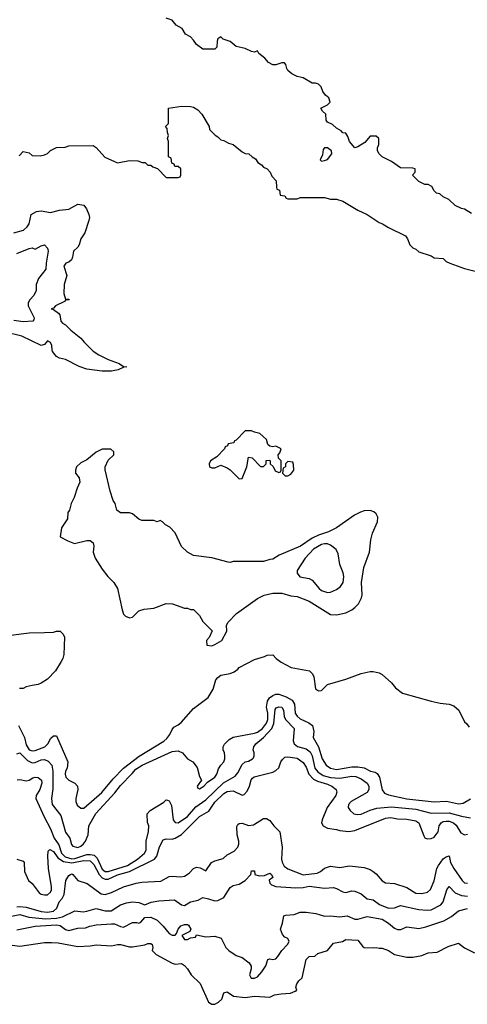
# Model space of a CAD drawing. Header units: inches. Extents: x 2348352 to 2479776, y 460422 to 613655.
# Tile 229 of 256: x 2363408 to 2366348, y 555696 to 562172. Entities that reach past the tile are written whole.
import ezdxf

# ---------------------------------------------------------------- set-up
doc = ezdxf.new("R2010")
doc.units = ezdxf.units.IN
doc.header["$MEASUREMENT"] = 0
doc.layers.add('C3565', color=7, linetype='Continuous')
doc.layers.add('C3566', color=7, linetype='Continuous')

msp = doc.modelspace()

# ---------------------------------------------------------------- linework, layer by layer
at = {"layer": 'C3565', "color": 4}
for points, elevation in [([(2363881.3, 560000), (2363890, 559991.3), (2363927.1, 559967.1), (2363990, 559936), (2364062, 559910), (2364090, 559892), (2364111.1, 559888.9), (2364092.7, 559887.3), (2364054, 559870), (2364010, 559860.9), (2363950, 559859.3), (2363850, 559874), (2363798, 559890), (2363710, 559936), (2363670, 559945.2), (2363650, 559957.2), (2363622.7, 559990), (2363621.9, 560000)], 96), ([(2363350, 558124.9), (2363470, 558138.8), (2363570, 558141), (2363630, 558144.7), (2363650, 558151.3), (2363674, 558150), (2363694, 558130), (2363702, 558110), (2363696.9, 557996.9), (2363691, 557970), (2363681, 557950), (2363642.8, 557890), (2363590, 557834), (2363550, 557809.2), (2363530, 557799), (2363490, 557794), (2363450, 557784), (2363430, 557774), (2363407.1, 557772.9)], 96), ([(2363400.3, 557530), (2363439.5, 557450), (2363450, 557402.8), (2363470, 557370.6), (2363490, 557363.8), (2363510, 557365.5), (2363574, 557390), (2363593.2, 557410), (2363613.6, 557446.4), (2363630, 557462), (2363650, 557462), (2363724.9, 557290), (2363719.3, 557250), (2363708.4, 557230), (2363706.4, 557210), (2363710.4, 557190.4), (2363730.4, 557170.4), (2363770.8, 557150), (2363787.3, 557130), (2363790.5, 557109.5), (2363777.3, 557050), (2363777.3, 557030), (2363785.8, 557005.8), (2363810, 556986), (2363830, 556986.8), (2363947, 557090), (2364021.3, 557178.7), (2364089.8, 557250.2), (2364191.9, 557328.1), (2364353.9, 557426.1), (2364375.6, 557444.4), (2364395.1, 557470), (2364410, 557504.7), (2364421.2, 557518.8), (2364450, 557534), (2364469.6, 557550.4), (2364550, 557640.7), (2364646.8, 557713.2), (2364679.3, 557770), (2364697.2, 557830), (2364710, 557846), (2364730, 557861), (2364790, 557872), (2364816.4, 557883.6), (2364840.4, 557899.6), (2364850, 557912), (2364950, 557964.7), (2365016.4, 557983.6), (2365032.7, 557992.7), (2365070, 557994), (2365091.6, 557971.6), (2365126.4, 557946.4), (2365190.9, 557910.9), (2365311, 557890), (2365331, 557870), (2365341, 557850), (2365351.1, 557771.1), (2365370, 557758), (2365390, 557761), (2365430, 557798.8), (2365550, 557834), (2365651.1, 557871.1), (2365710, 557886), (2365730, 557886), (2365770, 557876), (2365790, 557866), (2365850, 557811), (2365876.8, 557776.8), (2365923.4, 557743.4), (2366110, 557690.8), (2366170, 557676), (2366230, 557671), (2366259.8, 557659.8), (2366292, 557630), (2366330, 557554), (2366343.6, 557543.6), (2366359.8, 557519.8)], 96), ([(2363390, 557344.7), (2363409, 557351), (2363459.5, 557299.5), (2363490, 557283.8), (2363510, 557286), (2363550, 557303.8), (2363570, 557305.5), (2363595.8, 557295.8), (2363619.1, 557270), (2363626.4, 557230), (2363626, 557114), (2363617.3, 557050), (2363622, 557010), (2363677.5, 556937.5), (2363708.5, 556828.5), (2363737.3, 556790), (2363747.7, 556747.7), (2363756.8, 556736.8), (2363790, 556728.2), (2363810, 556736.3), (2363827.9, 556752.1), (2363839.5, 556770), (2363857.6, 556810), (2363862, 556870), (2363908.5, 556951.5), (2364033.1, 557086.9), (2364070, 557136.3), (2364146.6, 557213.4), (2364170, 557243), (2364213.2, 557270), (2364410, 557359.1), (2364450, 557364), (2364478, 557350), (2364510, 557311.3), (2364546, 557290), (2364573.2, 557253.2), (2364590, 557194), (2364602, 557170), (2364574, 557130), (2364578, 557118), (2364590, 557114), (2364618, 557130), (2364642, 557158), (2364689, 557190), (2364704, 557210), (2364714.6, 557245.4), (2364728.7, 557270), (2364748.9, 557291.1), (2364755.3, 557310), (2364755.3, 557330), (2364754, 557350), (2364744, 557370), (2364744, 557390), (2364753.6, 557406.4), (2364783.1, 557436.9), (2364810, 557454), (2364950, 557480.3), (2364970, 557487.2), (2365002.4, 557510), (2365030, 557546), (2365037.8, 557570), (2365037.4, 557610), (2365029.8, 557650.2), (2365035.1, 557690), (2365048.1, 557711.9), (2365070, 557727), (2365090, 557735.3), (2365110, 557735.8), (2365158.9, 557718.9), (2365196.7, 557696.7), (2365212.7, 557670), (2365218, 557610), (2365230, 557590.8), (2365250, 557574), (2365308.3, 557548.3), (2365330.4, 557530.4), (2365340.7, 557490), (2365334.8, 557450), (2365370.4, 557390.4), (2365395.5, 557310), (2365420.7, 557270), (2365450.4, 557250.4), (2365490, 557240.4), (2365590, 557258.4), (2365630, 557258.4), (2365670.5, 557250.5), (2365712, 557230), (2365742, 557222), (2365755.3, 557215.3), (2365770.6, 557190.6), (2365790, 557106), (2365805.3, 557085.3), (2365830, 557073.4), (2365950, 557046.7), (2366130, 557028.4), (2366212.1, 557032.1), (2366290, 557015.5), (2366320.1, 557019.9), (2366370, 557046.8)], 92), ([(2363392.3, 557172.3), (2363410, 557174), (2363450, 557165.5), (2363470, 557170.7), (2363493.8, 557186.2), (2363510, 557190.5), (2363530, 557187.7), (2363550.3, 557170.3), (2363552.7, 557150), (2363540.5, 557110), (2363516, 557070), (2363514.8, 557050), (2363568.4, 556928.4), (2363611.4, 556851.4), (2363634.9, 556790), (2363664.1, 556744.1), (2363682.4, 556690), (2363707.1, 556667.1), (2363750, 556654), (2363770, 556655.6), (2363850, 556681.5), (2363870, 556682.3), (2363896.2, 556676.2), (2363917.5, 556657.5), (2363950, 556584.9), (2363970, 556570.4), (2363990, 556570.4), (2364115.1, 556610), (2364182, 556650), (2364227, 556690), (2364238, 556710), (2364238.4, 556770), (2364253.6, 556833.6), (2364255.3, 556870), (2364247.3, 556892.7), (2364246, 556950), (2364266, 556970), (2364354, 557026), (2364370, 557042), (2364379.6, 557039.6), (2364390, 557034), (2364404.7, 557004.7), (2364416, 556910), (2364430, 556891.3), (2364450, 556890.8), (2364510, 556930.6), (2364564.2, 556995.8), (2364630, 557040.3), (2364746.4, 557153.6), (2364822.6, 557197.4), (2364840.5, 557219.5), (2364870, 557274), (2364890, 557290.8), (2364910, 557296), (2364938, 557310), (2364943.1, 557316.9), (2364948.9, 557331.1), (2364949, 557350), (2364941.2, 557370), (2364946, 557390), (2364959.3, 557410), (2365010, 557450.4), (2365064.7, 557510), (2365077.7, 557542.3), (2365085.8, 557634.2), (2365092.9, 557647.1), (2365110, 557653.4), (2365130.7, 557650), (2365140.7, 557630), (2365145.5, 557590), (2365153, 557570), (2365210.6, 557510), (2365204, 557430), (2365210.8, 557410), (2365232.7, 557392.7), (2365290, 557377.6), (2365315.9, 557355.9), (2365330.2, 557330), (2365346.3, 557250), (2365365.3, 557225.3), (2365401.8, 557201.8), (2365450, 557186.9), (2365510, 557184), (2365590, 557196), (2365615.3, 557195.2), (2365650, 557179.5), (2365690.4, 557150), (2365701.3, 557130), (2365700.4, 557110), (2365690.3, 557089.7), (2365586, 557030), (2365566.8, 557010), (2365566, 556990), (2365578, 556970), (2365602, 556950), (2365624.5, 556944.5), (2365650, 556947.3), (2365710, 556974), (2365753.8, 556986.2), (2365850, 556994.9), (2366010, 556978.9), (2366110, 556952.4), (2366230, 556956.5), (2366310, 556934), (2366370, 556923)], 88), ([(2363390, 556650.4), (2363430, 556638.8), (2363437.3, 556630), (2363440.7, 556570), (2363466.8, 556510), (2363490.8, 556490), (2363536, 556430), (2363550, 556420.7), (2363570, 556416.3), (2363590, 556417.1), (2363610, 556433.4), (2363616.4, 556450), (2363617.6, 556470), (2363597.2, 556590), (2363592, 556670), (2363596, 556704), (2363606.6, 556713.4), (2363630, 556700.7), (2363658.7, 556658.7), (2363696.1, 556636.1), (2363750, 556627.3), (2363830, 556642.5), (2363870, 556640.7), (2363895.7, 556615.7), (2363930, 556550.3), (2363950, 556529), (2363970, 556518.5), (2363990, 556518.5), (2364050, 556548.2), (2364129.5, 556570), (2364294.5, 556650), (2364309.7, 556670.3), (2364326.9, 556733.1), (2364350, 556778), (2364370, 556784), (2364410, 556783.1), (2364430, 556788.5), (2364470, 556812.4), (2364590, 556930.6), (2364650, 556966.8), (2364690, 557024.9), (2364750, 557083), (2364770, 557095.5), (2364810, 557100.5), (2364868.9, 557071.1), (2364883.2, 557076.8), (2364901.6, 557098.4), (2364917, 557130), (2364927.7, 557172.3), (2364936.2, 557183.8), (2364947.8, 557192.2), (2365070, 557224), (2365090, 557234), (2365109.5, 557250.5), (2365122.7, 557290), (2365133.8, 557306.2), (2365150, 557320.7), (2365170, 557323.8), (2365230, 557314.4), (2365270, 557287.3), (2365290, 557256), (2365306.4, 557210), (2365336.9, 557176.9), (2365363.7, 557163.7), (2365430, 557143.7), (2365458.8, 557130), (2365486, 557110), (2365490.9, 557090.9), (2365483.8, 557070), (2365428.2, 556990), (2365394, 556910), (2365390.7, 556890), (2365400.7, 556870), (2365430, 556854), (2365490, 556846), (2365510, 556838.8), (2365570, 556833.4), (2365610, 556839.3), (2365810, 556920.5), (2365845.2, 556925.2), (2365890, 556915.5), (2365950, 556914.9), (2366010, 556904), (2366030.8, 556890), (2366063.5, 556803.5), (2366070, 556792), (2366085.4, 556785.4), (2366110, 556786), (2366130, 556796), (2366157.2, 556830), (2366163.7, 556870), (2366176, 556890), (2366190, 556897.6), (2366210, 556900.3), (2366230, 556900.3), (2366258, 556890), (2366274.1, 556874.1), (2366304.8, 556824.8), (2366330, 556810.7), (2366350, 556814.8)], 84), ([(2363390, 556338.3), (2363410, 556340.2), (2363450, 556335.2), (2363550, 556306.5), (2363590, 556302.3), (2363630.9, 556309.1), (2363652.2, 556327.7), (2363668.3, 556370), (2363687.1, 556392.9), (2363700.5, 556419.5), (2363711.5, 556510), (2363730, 556544), (2363742, 556550), (2363750, 556553.4), (2363758, 556550), (2363790.5, 556510.5), (2363850.3, 556490.3), (2363942.3, 556422.3), (2363970, 556418.7), (2364010, 556431.7), (2364090, 556468.5), (2364172.7, 556492.7), (2364210, 556500.5), (2364334.5, 556505.5), (2364390, 556536.3), (2364410, 556539.1), (2364466.3, 556533.7), (2364490, 556538.8), (2364522, 556558), (2364550, 556590.6), (2364570, 556598.8), (2364594.4, 556594.4), (2364630, 556574), (2364668, 556630), (2364690, 556641), (2364743.7, 556656.3), (2364770, 556678.8), (2364816.6, 556703.4), (2364840.9, 556730), (2364847, 556750), (2364847, 556770), (2364837, 556810), (2364834, 556866), (2364840.9, 556879.1), (2364850, 556886), (2364870, 556886.8), (2364910, 556873.4), (2364942.9, 556877.1), (2365010, 556918), (2365030, 556918), (2365050, 556906), (2365077.3, 556870), (2365117.3, 556830), (2365132.2, 556730), (2365128.7, 556650), (2365132.1, 556632.1), (2365145.5, 556605.5), (2365170, 556587.7), (2365270, 556548.5), (2365361.2, 556558.8), (2365384, 556570), (2365410, 556590.8), (2365450, 556604), (2365510, 556595.5), (2365574, 556606), (2365670, 556596), (2365710, 556582.8), (2365730, 556570.8), (2365750, 556554.8), (2365788.4, 556508.4), (2365810, 556496.3), (2365870, 556490.8), (2365950, 556464), (2366010, 556427.3), (2366050, 556424.9), (2366087, 556433), (2366107.5, 556452.5), (2366131.2, 556508.8), (2366148.4, 556590), (2366158.9, 556610), (2366190, 556652.4), (2366210, 556667.3), (2366230, 556672), (2366237.1, 556630), (2366259.3, 556590), (2366314, 556510), (2366330, 556496.3), (2366350, 556493)], 76), ([(2363313.3, 556266.7), (2363410, 556286.7), (2363468.9, 556268.9), (2363577.6, 556257.6), (2363650, 556263.2), (2363688.5, 556271.5), (2363770, 556312), (2363825.5, 556305.5), (2363850, 556308.2), (2363910, 556326), (2363970, 556310.6), (2364009.4, 556310.6), (2364070, 556350.8), (2364110, 556364.7), (2364150, 556370.8), (2364190, 556366.8), (2364230, 556351.3), (2364272.3, 556367.7), (2364322.6, 556377.4), (2364424, 556384), (2364470, 556351), (2364490, 556346), (2364529.4, 556370.6), (2364579.3, 556380.7), (2364610, 556398), (2364648.9, 556391.1), (2364690, 556376), (2364710, 556378), (2364750, 556398), (2364790, 556464.7), (2364810, 556478), (2364850, 556486), (2364888.7, 556510), (2364926, 556550), (2364930, 556574), (2364950, 556574), (2364952, 556550), (2364981.6, 556541.6), (2365016, 556544), (2365050, 556558), (2365062, 556550), (2365071.3, 556530), (2365046.8, 556513.2), (2365050, 556494), (2365062, 556482), (2365090, 556471), (2365222, 556462), (2365270, 556464.9), (2365310, 556473), (2365410, 556460.7), (2365470, 556464), (2365490, 556458.8), (2365530, 556436), (2365550, 556431), (2365590, 556442.8), (2365610, 556441), (2365650, 556422.8), (2365690, 556390.7), (2365730, 556384), (2365772, 556352), (2365830, 556328.4), (2365869.5, 556330.5), (2365910, 556347.3), (2366030, 556319.3), (2366084.8, 556315.2), (2366110, 556317.3), (2366173.2, 556350), (2366190, 556371.3), (2366214, 556450), (2366229.5, 556470.5), (2366268.5, 556428.5), (2366310, 556412), (2366350, 556406.7)], 72), ([(2363390, 556186), (2363509.7, 556210.3), (2363650, 556219.6), (2363674.7, 556214.7), (2363710, 556187.7), (2363730, 556182), (2363790, 556196.3), (2363841.2, 556198.8), (2363869.5, 556210.5), (2363910, 556219.1), (2364010, 556225.5), (2364030, 556224.9), (2364070, 556207.3), (2364090, 556204), (2364150, 556234.9), (2364175.5, 556235.5), (2364190, 556231), (2364204, 556236), (2364230, 556266.8), (2364270.4, 556270.4), (2364310.6, 556250.6), (2364350, 556211.3), (2364390, 556162), (2364410, 556151.3), (2364430, 556152), (2364439, 556161), (2364449.3, 556190), (2364467.3, 556212.7), (2364490, 556220.4), (2364510, 556220.7), (2364516.4, 556216.4), (2364531.3, 556190), (2364525.4, 556174.6), (2364474, 556150), (2364490, 556122), (2364510, 556122), (2364530, 556134), (2364562, 556138), (2364570, 556154), (2364630, 556141), (2364690, 556144.7), (2364731, 556131), (2364761, 556070), (2364782.8, 556050), (2364830, 556016.3), (2364870, 556004), (2364914.8, 555970), (2364927.5, 555947.5), (2364927.7, 555930), (2364917.3, 555890), (2364928.5, 555868.5), (2364950, 555867.7), (2364970, 555876), (2364999, 555910), (2365024, 555950), (2365038, 555990), (2365050, 555996), (2365070, 555991), (2365090, 555996), (2365104, 556010), (2365129.4, 556050.6), (2365168, 556090), (2365178, 556110), (2365168.4, 556128.4), (2365150, 556138), (2365134.6, 556154.6), (2365122, 556190), (2365135.3, 556230), (2365142, 556278), (2365156.4, 556283.6), (2365210, 556286), (2365250, 556302.8), (2365290, 556302.8), (2365353.7, 556293.7), (2365410, 556276), (2365450, 556279.1), (2365510, 556270.6), (2365558, 556278), (2365610, 556256), (2365630, 556256), (2365690, 556274.8), (2365790, 556256.3), (2365830, 556230.7), (2365870, 556196.3), (2365890, 556188), (2365911.6, 556188.4), (2365950, 556206.8), (2366030, 556195.5), (2366075.1, 556204.9), (2366193.8, 556246.2), (2366245.1, 556274.9), (2366290, 556311), (2366350, 556327.3)], 68), ([(2363290, 556093.4), (2363410, 556078), (2363570, 556103), (2363617, 556103), (2363659.9, 556099.9), (2363790, 556077.3), (2363870, 556081.6), (2363910, 556088.2), (2364010, 556080.7), (2364049.6, 556090.4), (2364070, 556090.4), (2364130, 556074), (2364150, 556074), (2364230, 556087.7), (2364250, 556096.4), (2364270, 556095.5), (2364277.3, 556090), (2364282.8, 556070), (2364278, 556050), (2364304.5, 556024.5), (2364410, 555966.8), (2364430, 555961), (2364470, 555964.7), (2364490, 555950.8), (2364510.7, 555930), (2364534.8, 555890), (2364592.8, 555832.8), (2364648.4, 555710), (2364670, 555696.4), (2364690, 555697.6), (2364714.5, 555710), (2364736, 555730), (2364749, 555771), (2364770, 555778), (2364812, 555750), (2364890, 555740.3), (2364950, 555748.9), (2365050, 555743.8), (2365082.3, 555757.7), (2365126, 555766), (2365186, 555770), (2365216.5, 555783.5), (2365228, 555790), (2365222, 555810), (2365229.1, 555830.9), (2365242, 555850), (2365264, 555870), (2365290, 555991.3), (2365310, 556011.3), (2365347.3, 556012.7), (2365366, 556030), (2365430, 556051.3), (2365470, 556098.8), (2365528, 556110), (2365550, 556122.8), (2365630, 556118.8), (2365659.1, 556079.1), (2365670, 556070.8), (2365732.9, 556067.1), (2365750, 556071), (2365770, 556064.7), (2365790, 556064.7), (2365830, 556051.3), (2365870, 556024), (2365950, 556007.3), (2365990, 556007.3), (2366050, 556017.3), (2366090, 556034), (2366150, 556038.8), (2366223.2, 556076.8), (2366290, 556098), (2366330, 556066.8), (2366395.5, 556035.5)], 64)]:
    msp.add_lwpolyline(points, dxfattribs=dict(at, elevation=elevation))
for points, elevation in [([(2364930, 559468), (2364890, 559468), (2364830, 559406), (2364818, 559402), (2364814, 559390), (2364778, 559382), (2364774, 559370), (2364758, 559362), (2364754, 559350), (2364703.6, 559296.4), (2364662, 559270), (2364652, 559250), (2364654, 559230), (2364670, 559224.7), (2364690, 559224.7), (2364730, 559242), (2364770, 559224.7), (2364790, 559212), (2364850, 559152), (2364870, 559154), (2364899, 559230), (2364910, 559294), (2364934, 559290), (2364990, 559234), (2365010, 559234), (2365026, 559250), (2365027.3, 559272.7), (2365050, 559274), (2365054, 559270), (2365054, 559250), (2365072.7, 559232.7), (2365085.4, 559205.4), (2365110, 559194), (2365122, 559198), (2365126, 559210), (2365126, 559270), (2365107.3, 559287.3), (2365106, 559310), (2365116.4, 559323.6), (2365126, 559350), (2365090, 559368), (2365070, 559362), (2365050, 559366), (2365039, 559379), (2365028.7, 559410), (2364986, 559450), (2364950, 559458)], 104), ([(2363950, 559348), (2363910, 559328), (2363850, 559278), (2363810, 559258), (2363782, 559230), (2363774, 559210), (2363774, 559190), (2363799.6, 559159.6), (2363802, 559130), (2363784.7, 559090), (2363766.8, 559030), (2363746.8, 558990), (2363734.4, 558945.6), (2363724.7, 558930), (2363722, 558890), (2363682, 558830), (2363674, 558770), (2363723.6, 558743.6), (2363767.3, 558727.3), (2363850, 558746.8), (2363870, 558746), (2363890, 558732), (2363896, 558710), (2363891.1, 558668.9), (2363902.8, 558630), (2363950, 558558), (2363986.8, 558510), (2364026.8, 558470), (2364050.5, 558430.5), (2364081, 558290), (2364090, 558262), (2364102, 558250), (2364130, 558238), (2364150, 558242), (2364190, 558284.7), (2364224.7, 558295.3), (2364290, 558302), (2364370, 558331.3), (2364411.1, 558331.1), (2364490, 558302), (2364510, 558302), (2364530, 558292), (2364550, 558292), (2364590, 558254), (2364610, 558214), (2364671.6, 558151.6), (2364651.6, 558108.4), (2364634, 558090), (2364638, 558058), (2364670, 558054), (2364690, 558062), (2364735.3, 558090), (2364768, 558150), (2364766, 558190), (2364778, 558210), (2364832.5, 558267.5), (2364970, 558366), (2365012.9, 558387.1), (2365070, 558401), (2365130, 558401), (2365190, 558382), (2365230, 558377.3), (2365310, 558346.8), (2365450, 558261), (2365490, 558258.8), (2365550, 558270.8), (2365588.7, 558290), (2365610, 558306), (2365634, 558330), (2365653.2, 558370), (2365657.2, 558390), (2365653.2, 558470), (2365669.3, 558570), (2365706.6, 558670), (2365714.5, 558750), (2365724.8, 558795.2), (2365758, 558870), (2365759.5, 558899.5), (2365750, 558922), (2365734.8, 558934.8), (2365710, 558943.7), (2365670, 558940.9), (2365646.2, 558933.8), (2365606.7, 558913.3), (2365490, 558829.3), (2365436.1, 558803.9), (2365370, 558782), (2365330, 558762), (2365251.5, 558708.5), (2365111.3, 558650), (2365070, 558624), (2365050, 558622), (2365010, 558608.7), (2364810, 558608), (2364790, 558602), (2364776.9, 558603.1), (2364670, 558633.2), (2364550, 558649), (2364509.3, 558669.3), (2364470, 558708), (2364430, 558798), (2364394.6, 558834.6), (2364366, 558850), (2364346, 558870), (2364330, 558878), (2364311.3, 558868.7), (2364290, 558878), (2364210, 558878), (2364190, 558888), (2364150, 558922), (2364130, 558928.7), (2364070, 558929.2), (2364045.2, 558945.2), (2364035.3, 558990), (2364022, 559010), (2364002, 559070), (2363968.4, 559211.6), (2363968.4, 559231.6), (2363990, 559274), (2364026, 559310), (2364026, 559330), (2364007.3, 559347.3)], 104), ([(2365170, 559266), (2365154, 559250), (2365154, 559230), (2365138, 559222), (2365134, 559190), (2365152.7, 559172.7), (2365170, 559172), (2365190, 559182), (2365208, 559210), (2365207.3, 559247.3), (2365202, 559262)], 104), ([(2365410, 558725.6), (2365390, 558719.6), (2365337.3, 558690), (2365284, 558630), (2365231, 558550), (2365231.1, 558531.1), (2365248.1, 558508.1), (2365310, 558496.3), (2365330, 558486.8), (2365376, 558430), (2365390, 558418.8), (2365430, 558405.5), (2365450, 558407.7), (2365490, 558424), (2365515.3, 558444.7), (2365532.3, 558470), (2365538, 558510), (2365533.8, 558533.8), (2365510, 558588), (2365498.9, 558658.9), (2365487.2, 558687.2), (2365450, 558717), (2365430, 558725.1)], 108)]:
    msp.add_lwpolyline(points, close=True, dxfattribs=dict(at, elevation=elevation))
at = {"layer": 'C3566', "color": 4}
for points, elevation in [([(2366376.5, 560896.5), (2366330, 560925.2), (2366309.4, 560929.4), (2366268, 560950), (2366226, 560990), (2366190, 561006), (2366167.3, 561027.3), (2366146, 561030), (2366130, 561046), (2366115.3, 561075.3), (2366090, 561088), (2366068.9, 561088.9), (2366030, 561108), (2365988, 561150), (2366006, 561170), (2366006, 561190), (2365990, 561195.3), (2365910, 561198), (2365850, 561238), (2365790, 561268.7), (2365768.7, 561290), (2365758, 561310), (2365758, 561330), (2365766, 561350), (2365766, 561390), (2365750, 561406), (2365710, 561406), (2365675.3, 561364.7), (2365630, 561335.3), (2365608.7, 561330), (2365574, 561370), (2365563.1, 561403.1), (2365550, 561426), (2365530, 561428), (2365520.4, 561440.4), (2365490, 561458), (2365463.1, 561483.1), (2365430, 561498), (2365422, 561510), (2365418, 561550), (2365398, 561570), (2365386, 561590), (2365430, 561612), (2365448, 561630), (2365438, 561658), (2365416.4, 561676.4), (2365400.2, 561700.2), (2365388, 561730), (2365370, 561748), (2365350, 561755.3), (2365330, 561755.3), (2365269.1, 561789.1), (2365230, 561799), (2365196.5, 561816.5), (2365170, 561838), (2365162, 561850), (2365156.4, 561876.4), (2365147.3, 561887.3), (2365130, 561888), (2365090, 561875.3), (2365070, 561874), (2365042, 561890), (2365018, 561918), (2364978, 561950), (2364970, 561966), (2364950, 561958), (2364930, 561962), (2364890, 561982), (2364830, 561995.3), (2364790, 562028), (2364744.7, 562044.7), (2364730, 562058), (2364710, 562046), (2364704.7, 562030), (2364702, 561990), (2364690, 561978), (2364610, 561978), (2364569.3, 562009.3), (2364550, 562038), (2364530, 562058), (2364496.4, 562076.4), (2364474.6, 562114.6), (2364436.4, 562136.4), (2364410, 562168), (2364370, 562182)], 104), ([(2363404.7, 561275.3), (2363430, 561304.7), (2363470, 561296), (2363490, 561278), (2363543.1, 561276.9), (2363570, 561282), (2363590, 561292), (2363610, 561312), (2363650, 561331.3), (2363707.3, 561332.7), (2363730, 561342), (2363890, 561344.7), (2363910, 561331.3), (2363967.5, 561267.5), (2364030, 561238), (2364050, 561231.3), (2364130, 561244.7), (2364183.6, 561243.6), (2364212.7, 561232.7), (2364231.6, 561231.6), (2364250, 561214), (2364270, 561214), (2364283.6, 561203.6), (2364312.7, 561192.7), (2364370, 561134), (2364450, 561134), (2364462, 561138), (2364466, 561150), (2364466, 561190), (2364450, 561206), (2364427.3, 561207.3), (2364422, 561222), (2364407.3, 561227.3), (2364402, 561262), (2364386, 561270), (2364386, 561370), (2364378, 561390), (2364386, 561410), (2364378, 561430), (2364376.4, 561456.4), (2364366, 561470), (2364386, 561490), (2364386, 561590), (2364470, 561602), (2364530, 561601), (2364550, 561596), (2364578, 561578), (2364604.7, 561550), (2364652, 561470), (2364654, 561450), (2364691.6, 561411.6), (2364710, 561402), (2364730, 561382), (2364750, 561378), (2364779.8, 561359.8), (2364811.3, 561350), (2364870, 561302), (2364890, 561292), (2364914, 561290), (2364934, 561270), (2364956.9, 561256.9), (2364971.6, 561231.6), (2364996.9, 561216.9), (2365010, 561202), (2365034, 561190), (2365054, 561170), (2365063.6, 561143.6), (2365091.6, 561111.6), (2365094, 561070), (2365098, 561058), (2365114, 561050), (2365118, 561018), (2365150, 561014), (2365158, 560998), (2365170, 560994), (2365230, 560994), (2365250, 561002), (2365410, 561002), (2365450, 560992), (2365490, 560991.3), (2365530, 560978), (2365630, 560918), (2365690, 560891.3), (2365770, 560838), (2365792, 560830), (2365830, 560804.7), (2365942, 560750), (2365956, 560730), (2365971.3, 560690), (2365990, 560671.3), (2366010, 560662), (2366030, 560644.7), (2366110, 560618), (2366130, 560604.7), (2366190, 560602), (2366210, 560582), (2366234, 560570), (2366330, 560536), (2366434, 560510)], 104), ([(2363369, 560770), (2363433.1, 560786.9), (2363457.2, 560810), (2363469.2, 560830), (2363484, 560890), (2363518, 560910), (2363550, 560914.8), (2363610, 560904), (2363670, 560919.1), (2363730, 560924.9), (2363790, 560958.8), (2363830, 560951), (2363847.5, 560927.5), (2363862.8, 560890), (2363866.8, 560870), (2363862.8, 560850), (2363835.5, 560770), (2363810.4, 560729.6), (2363798.4, 560690), (2363790, 560676), (2363760.7, 560650), (2363755.8, 560610), (2363748.6, 560591.4), (2363730, 560576.2), (2363710.5, 560569.5), (2363698.8, 560550), (2363718, 560490), (2363700.4, 560430), (2363698.8, 560370), (2363710, 560334), (2363730, 560334), (2363732, 560330), (2363710, 560328), (2363702, 560318), (2363642.8, 560290), (2363630, 560274), (2363614, 560270), (2363630, 560266.8), (2363662, 560242), (2363670.7, 560230), (2363678.8, 560190), (2363690, 560176), (2363710, 560166), (2363744.7, 560130), (2363810, 560078), (2363831.3, 560050), (2363881.3, 560000)], 96), ([(2363390, 560634.8), (2363470, 560666), (2363490, 560671.3), (2363510, 560662), (2363550, 560684.7), (2363570, 560690.8), (2363591, 560670), (2363596, 560650), (2363581, 560570), (2363578.8, 560530), (2363531, 560470), (2363516, 560430), (2363516, 560390), (2363501.1, 560358.9), (2363474, 560330), (2363463, 560310), (2363463.8, 560290), (2363502.8, 560210), (2363502, 560198), (2363494, 560190), (2363430, 560185.6), (2363370, 560194.5)], 92), ([(2363621.9, 560000), (2363619.5, 560030), (2363610, 560049), (2363590, 560059), (2363570, 560035.3), (2363550, 560029), (2363422, 560090), (2363370, 560103.6), (2363330, 560107.6), (2363290, 560107.3), (2363190.4, 560089.6), (2363082, 560058), (2362990, 560022.4), (2362910, 560018.9), (2362852.5, 560000)], 96)]:
    msp.add_lwpolyline(points, dxfattribs=dict(at, elevation=elevation))
at = {"layer": 'C3566', "color": 4, "elevation": 108}
msp.add_lwpolyline([(2365430, 561328.7), (2365410, 561328), (2365402, 561318), (2365396.9, 561283.1), (2365382, 561250), (2365390, 561242), (2365410, 561244.7), (2365430, 561252), (2365459, 561290), (2365455.3, 561310)], close=True, dxfattribs=at)

doc.saveas('drawing.dxf')
